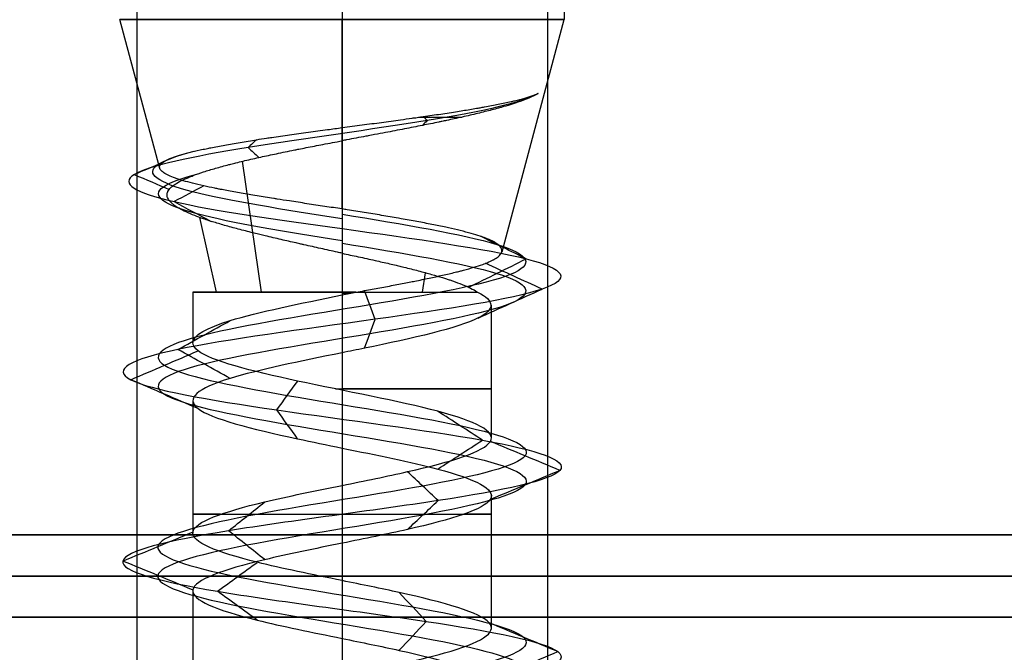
# Model space of a CAD drawing. Header units: millimetres. Extents: x -206 to 214, y -182 to 189.
# Tile 34 of 256: x -160 to -148, y 125 to 133. Entities that reach past the tile are written whole.
import ezdxf

# ---------------------------------------------------------------- set-up
doc = ezdxf.new("R2010")
doc.units = ezdxf.units.MM
doc.layers.add('Default', color=7, linetype='Continuous', true_color=0x000000)

msp = doc.modelspace()

# ---------------------------------------------------------------- linework, layer by layer
at = {"layer": 'Default', "color": 9, "true_color": 0xbebcba}
for p, q in [((-153.107, 139.089, 719.503), (-153.107, 132.804, 719.503)), ((-158.031, 130.994, 719.503), (-158.516, 132.804, 719.503)), ((-155.811, 131.49, 721.856), (-155.811, 132.804, 722.208)), ((-155.811, 130.5, 717.416), (-155.811, 132.804, 716.799)), ((-153.864, 129.977, 719.503), (-153.107, 132.804, 719.503)), ((-156.791, 129.487, 721.032), (-157.022, 131.081, 721.392)), ((-157.34, 129.487, 718.523), (-157.545, 130.396, 718.392)), ((-154.831, 129.487, 717.975), (-154.797, 129.723, 717.921)), ((-157.627, 129.487, 719.503), (-157.627, 128.874, 719.503)), ((-155.811, 129.487, 717.687), (-155.811, 128.294, 717.687)), ((-153.995, 129.328, 719.503), (-153.995, 127.713, 719.503)), ((-157.627, 128.168, 719.503), (-157.627, 126.555, 719.503)), ((-155.811, 127.589, 717.689), (-155.811, 125.976, 717.691)), ((-153.995, 127.01, 719.503), (-153.995, 125.397, 719.503)), ((-157.627, 125.851, 719.503), (-157.627, 124.237, 719.503)), ((-155.811, 125.272, 717.691), (-155.811, 123.658, 717.684))]:
    msp.add_line(p, q, dxfattribs=at)
at = {"layer": 'Default'}
for p, q in [((213.189, 125.531, 715.503), (-204.811, 125.531, 715.503)), ((-204.811, 125.531, 1113.503), (213.189, 125.531, 1113.503)), ((213.189, 125.531, 914.503), (-204.811, 125.531, 914.503)), ((-169.362, 125.531, 824.003), (1.739, 125.531, 824.003))]:
    msp.add_line(p, q, dxfattribs=at)
at = {"layer": 'Default', "color": 9, "true_color": 0xbebcba, "extrusion": (0, -1, 0)}
for centre, radius, start, end in [((-155.811, 719.503, -132.804), 2.705, 90, 180), ((-155.811, 719.503, -132.804), 2.705, 180, 270), ((-155.811, 719.503, -129.487), 1.816, 90, 180), ((-155.811, 719.503, -129.487), 1.816, 180, 335.3238), ((-155.811, 719.503, -129.487), 1.816, 84.6762, 90), ((-155.811, 719.503, -128.311), 1.816, 267.4438, 90), ((-155.811, 719.503, -126.783), 1.816, 144.5768, 270), ((-155.811, 719.503, -126.783), 1.816, 270, 35.2408)]:
    msp.add_arc(centre, radius, start, end, dxfattribs=at)
at = {"layer": 'Default', "color": 9, "true_color": 0xbebcba, "extrusion": (0, 1, 0)}
for centre, radius, start, end in [((155.811, 719.503, 132.804), 2.705, 90, 180), ((155.811, 719.503, 132.804), 2.705, 180, 270), ((155.811, 719.503, 131.618), 2.387, 113.1162, 127.6841)]:
    msp.add_arc(centre, radius, start, end, dxfattribs=at)
at = {"layer": 'Default'}
for points in [[(-158.311, 138.531, 719.503), (-158.311, 132.031, 719.503), (-158.311, 125.531, 719.503)], [(-155.811, 138.531, 722.003), (-155.811, 132.031, 722.003), (-155.811, 125.531, 722.003)], [(-155.811, 138.531, 717.003), (-155.811, 132.031, 717.003), (-155.811, 125.531, 717.003)], [(-153.311, 138.531, 719.503), (-153.311, 132.031, 719.503), (-153.311, 125.531, 719.503)], [(-204.811, 126.531, 1114.503), (4.189, 126.531, 1114.503), (213.189, 126.531, 1114.503)], [(213.189, 126.531, 714.503), (4.189, 126.531, 714.503), (-204.811, 126.531, 714.503)], [(-204.811, 126.031, 1114.003), (4.189, 126.031, 1114.003), (213.189, 126.031, 1114.003)], [(213.189, 126.031, 715.003), (4.189, 126.031, 715.003), (-204.811, 126.031, 715.003)], [(213.189, 125.531, 828.003), (4.189, 125.531, 828.003), (-204.811, 125.531, 828.003)], [(-204.811, 125.531, 820.003), (4.189, 125.531, 820.003), (213.189, 125.531, 820.003)], [(204.189, 125.531, 723.503), (4.189, 125.531, 723.503), (-195.811, 125.531, 723.503)], [(204.189, 125.531, 816.503), (4.189, 125.531, 816.503), (-195.811, 125.531, 816.503)], [(204.189, 125.531, 770.003), (4.189, 125.531, 770.003), (-195.811, 125.531, 770.003)], [(204.189, 125.531, 714.503), (4.189, 125.531, 714.503), (-195.811, 125.531, 714.503)], [(204.189, 125.531, 723.503), (4.189, 125.531, 723.503), (-195.811, 125.531, 723.503)], [(-158.261, 125.531, 719.003), (-177.036, 125.531, 719.003), (-195.811, 125.531, 719.003)], [(-158.311, 125.531, 719.503), (-158.311, 103.031, 719.503), (-158.311, 80.531, 719.503)], [(-155.811, 125.531, 722.003), (-155.811, 103.031, 722.003), (-155.811, 80.531, 722.003)], [(-155.811, 125.531, 717.003), (-155.811, 103.031, 717.003), (-155.811, 80.531, 717.003)], [(-98.261, 125.531, 719.003), (-125.811, 125.531, 719.003), (-153.362, 125.531, 719.003)], [(-153.311, 125.531, 719.503), (-153.311, 103.031, 719.503), (-153.311, 80.531, 719.503)]]:
    msp.add_open_spline(points, degree=2, dxfattribs=at)
at = {"layer": 'Default', "color": 9, "true_color": 0xbebcba}
for points, degree in [([(-153.426, 131.905, 720.119), (-153.596, 131.796, 720.831), (-154.614, 131.576, 722.102), (-157.105, 131.247, 722.108), (-158.696, 130.918, 720.142), (-158.154, 130.589, 717.629), (-156.604, 130.37, 716.851), (-155.811, 130.26, 716.837)], 3), ([(-154.822, 131.624, 721.681), (-154.806, 131.608, 721.716), (-154.79, 131.592, 721.751), (-154.775, 131.576, 721.785)], 3), ([(-155.811, 131.33, 721.813), (-155.811, 131.41, 721.834), (-155.811, 131.49, 721.856)], 2), ([(-154.775, 131.576, 721.785), (-154.794, 131.556, 721.742), (-154.814, 131.537, 721.698), (-154.834, 131.517, 721.655)], 3), ([(-156.851, 131.343, 721.573), (-156.886, 131.311, 721.642), (-156.92, 131.279, 721.711), (-156.955, 131.247, 721.78)], 3), ([(-155.811, 131.33, 721.813), (-155.811, 130.409, 721.566), (-155.811, 129.487, 721.319)], 2), ([(-156.955, 131.247, 721.78), (-156.912, 131.207, 721.693), (-156.868, 131.167, 721.607), (-156.825, 131.127, 721.521)], 3), ([(-158.001, 131.062, 719.978), (-158.114, 131.014, 720.002), (-158.227, 130.966, 720.027), (-158.341, 130.918, 720.051)], 3), ([(-158.341, 130.918, 720.051), (-158.199, 130.858, 720.02), (-158.058, 130.798, 719.99), (-157.916, 130.738, 719.959)], 3), ([(-157.496, 130.781, 718.144), (-157.616, 130.717, 718.047), (-157.737, 130.653, 717.95), (-157.857, 130.589, 717.853)], 3), ([(-157.857, 130.589, 717.853), (-157.707, 130.509, 717.975), (-157.556, 130.429, 718.096), (-157.406, 130.349, 718.217)], 3), ([(-155.811, 130.436, 717.264), (-155.067, 130.314, 717.264), (-153.592, 130.069, 718.064), (-153.397, 129.701, 720.591), (-155.414, 129.333, 722.119), (-157.792, 128.965, 721.259), (-158.361, 128.597, 718.792), (-156.599, 128.23, 716.977), (-154.117, 127.862, 717.47), (-153.184, 127.494, 719.822), (-154.653, 127.126, 721.883), (-157.18, 126.759, 721.768), (-158.457, 126.391, 719.583), (-157.315, 126.023, 717.325), (-154.799, 125.655, 717.058), (-153.208, 125.287, 719.026), (-153.997, 124.92, 721.43), (-156.445, 124.552, 722.073), (-158.313, 124.184, 720.367), (-157.895, 123.816, 717.871), (-155.572, 123.448, 716.868), (-153.468, 123.081, 718.273), (-153.506, 122.713, 720.803), (-155.652, 122.345, 722.145), (-157.943, 121.977, 721.072), (-158.286, 121.61, 718.565), (-156.367, 121.242, 716.916), (-153.94, 120.874, 717.632), (-153.224, 120.506, 720.059), (-154.873, 120.138, 721.978), (-157.38, 119.771, 721.635), (-158.453, 119.403, 719.344), (-157.111, 119.035, 717.198), (-154.581, 118.667, 717.16), (-153.176, 118.3, 719.264), (-154.179, 117.932, 721.587), (-156.675, 117.564, 722.005), (-158.381, 117.196, 720.137), (-157.738, 116.828, 717.689), (-155.334, 116.461, 716.9), (-153.366, 116.093, 718.491), (-153.633, 115.725, 721.007), (-155.891, 115.357, 722.149), (-158.076, 114.989, 720.872), (-158.191, 114.622, 718.345), (-156.13, 114.254, 716.876), (-153.778, 113.886, 717.809), (-153.285, 113.518, 720.291), (-155.101, 113.151, 722.053), (-157.566, 112.783, 721.484), (-158.428, 112.415, 719.105), (-156.897, 112.047, 717.09), (-154.374, 111.679, 717.281), (-153.165, 111.312, 719.503), (-154.374, 110.944, 721.726), (-156.897, 110.576, 721.917), (-158.428, 110.208, 719.902), (-157.566, 109.84, 717.522), (-155.101, 109.473, 716.954), (-153.285, 109.105, 718.716), (-153.778, 108.737, 721.198), (-156.13, 108.369, 722.131), (-158.191, 108.002, 720.662), (-158.076, 107.634, 718.134), (-155.891, 107.266, 716.858), (-153.633, 106.898, 718), (-153.366, 106.53, 720.516), (-155.334, 106.163, 722.106), (-157.738, 105.795, 721.317), (-158.381, 105.427, 718.87), (-156.675, 105.059, 717.002), (-154.179, 104.691, 717.42), (-153.176, 104.324, 719.743), (-154.581, 103.956, 721.847), (-157.111, 103.588, 721.808), (-158.453, 103.22, 719.663), (-157.38, 102.853, 717.372), (-154.873, 102.485, 717.029), (-153.224, 102.117, 718.948), (-153.94, 101.749, 721.375), (-156.367, 101.381, 722.091), (-158.286, 101.014, 720.442), (-157.943, 100.646, 717.935), (-155.652, 100.278, 716.862), (-153.506, 99.91, 718.203), (-153.468, 99.543, 720.733), (-155.572, 99.175, 722.139), (-157.895, 98.807, 721.135), (-158.313, 98.439, 718.64), (-156.445, 98.071, 716.934), (-153.997, 97.704, 717.576), (-153.208, 97.336, 719.98), (-154.799, 96.968, 721.948), (-157.315, 96.6, 721.681), (-158.457, 96.232, 719.423), (-157.18, 95.865, 717.238), (-154.653, 95.497, 717.124), (-153.184, 95.129, 719.184), (-154.117, 94.761, 721.536), (-156.599, 94.394, 722.03), (-158.361, 94.026, 720.214), (-157.792, 93.658, 717.748), (-155.414, 93.29, 716.887), (-153.397, 92.922, 718.416), (-153.592, 92.555, 720.943), (-155.067, 92.309, 721.743), (-155.811, 92.187, 721.743)], 3), ([(-155.811, 130.5, 717.416), (-155.811, 130.38, 717.127), (-155.811, 130.26, 716.837)], 2), ([(-155.811, 130.26, 716.837), (-154.925, 130.137, 716.837), (-153.169, 129.892, 717.79), (-152.937, 129.524, 720.798), (-155.338, 129.156, 722.617), (-158.169, 128.789, 721.593), (-158.846, 128.421, 718.657), (-156.748, 128.053, 716.496), (-153.795, 127.685, 717.083), (-152.684, 127.318, 719.883), (-154.432, 126.95, 722.336), (-157.441, 126.582, 722.199), (-158.96, 126.214, 719.598), (-157.601, 125.846, 716.911), (-154.606, 125.479, 716.593), (-152.713, 125.111, 718.935), (-153.652, 124.743, 721.797), (-156.565, 124.375, 722.562), (-158.789, 124.008, 720.531), (-158.291, 123.64, 717.561), (-155.526, 123.272, 716.366), (-153.022, 122.904, 718.039), (-153.067, 122.536, 721.051), (-155.621, 122.169, 722.648), (-158.349, 121.801, 721.37), (-158.757, 121.433, 718.386), (-156.472, 121.065, 716.423), (-153.584, 120.697, 717.276), (-152.731, 120.33, 720.164), (-154.694, 119.962, 722.449), (-157.678, 119.594, 722.041), (-158.956, 119.226, 719.313), (-157.359, 118.859, 716.759), (-154.347, 118.491, 716.714), (-152.674, 118.123, 719.218), (-153.869, 117.755, 721.983), (-156.839, 117.387, 722.481), (-158.87, 117.02, 720.257), (-158.105, 116.652, 717.344), (-155.243, 116.284, 716.405), (-152.901, 115.916, 718.298), (-153.219, 115.548, 721.293), (-155.906, 115.181, 722.652), (-158.507, 114.813, 721.133), (-158.644, 114.445, 718.124), (-156.191, 114.077, 716.376), (-153.391, 113.71, 717.487), (-152.804, 113.342, 720.44), (-154.965, 112.974, 722.538), (-157.9, 112.606, 721.861), (-158.926, 112.238, 719.029), (-157.104, 111.871, 716.631), (-154.101, 111.503, 716.858), (-152.661, 111.135, 719.503), (-154.101, 110.767, 722.149), (-157.104, 110.399, 722.376), (-158.926, 110.032, 719.977), (-157.9, 109.664, 717.145), (-154.965, 109.296, 716.469), (-152.804, 108.928, 718.566), (-153.391, 108.561, 721.52), (-156.191, 108.193, 722.631), (-158.644, 107.825, 720.882), (-158.507, 107.457, 717.874), (-155.906, 107.089, 716.355), (-153.219, 106.722, 717.714), (-152.901, 106.354, 720.709), (-155.243, 105.986, 722.602), (-158.105, 105.618, 721.663), (-158.87, 105.251, 718.749), (-156.839, 104.883, 716.525), (-153.869, 104.515, 717.024), (-152.674, 104.147, 719.788), (-154.347, 103.779, 722.293), (-157.359, 103.412, 722.247), (-158.956, 103.044, 719.694), (-157.678, 102.676, 716.966), (-154.694, 102.308, 716.558), (-152.731, 101.94, 718.842), (-153.584, 101.573, 721.731), (-156.472, 101.205, 722.583), (-158.757, 100.837, 720.62), (-158.349, 100.469, 717.636), (-155.621, 100.102, 716.359), (-153.067, 99.734, 717.956), (-153.022, 99.366, 720.967), (-155.526, 98.998, 722.641), (-158.291, 98.63, 721.446), (-158.789, 98.263, 718.476), (-156.565, 97.895, 716.445), (-153.652, 97.527, 717.21), (-152.713, 97.159, 720.071), (-154.606, 96.791, 722.414), (-157.601, 96.424, 722.096), (-158.96, 96.056, 719.408), (-157.441, 95.688, 716.807), (-154.432, 95.32, 716.671), (-152.684, 94.953, 719.124), (-153.795, 94.585, 721.923), (-156.748, 94.217, 722.511), (-158.846, 93.849, 720.349), (-158.169, 93.481, 717.414), (-155.338, 93.114, 716.39), (-152.937, 92.746, 718.209), (-153.169, 92.378, 721.217), (-154.925, 92.133, 722.169), (-155.811, 92.01, 722.169)], 3), ([(-155.811, 130.26, 716.837), (-155.811, 130.11, 717.199), (-155.811, 129.96, 717.561)], 2), ([(-155.811, 130.083, 717.264), (-155.067, 129.961, 717.264), (-153.592, 129.716, 718.064), (-153.397, 129.348, 720.591), (-155.414, 128.98, 722.119), (-157.792, 128.612, 721.259), (-158.361, 128.244, 718.792), (-156.599, 127.877, 716.977), (-154.117, 127.509, 717.47), (-153.184, 127.141, 719.822), (-154.653, 126.773, 721.883), (-157.18, 126.405, 721.768), (-158.457, 126.038, 719.583), (-157.315, 125.67, 717.325), (-154.799, 125.302, 717.058), (-153.208, 124.934, 719.026), (-153.997, 124.567, 721.43), (-156.445, 124.199, 722.073), (-158.313, 123.831, 720.367), (-157.895, 123.463, 717.871), (-155.572, 123.095, 716.868), (-153.468, 122.728, 718.273), (-153.506, 122.36, 720.803), (-155.652, 121.992, 722.145), (-157.943, 121.624, 721.072), (-158.286, 121.256, 718.565), (-156.367, 120.889, 716.916), (-153.94, 120.521, 717.632), (-153.224, 120.153, 720.059), (-154.873, 119.785, 721.978), (-157.38, 119.418, 721.635), (-158.453, 119.05, 719.344), (-157.111, 118.682, 717.198), (-154.581, 118.314, 717.16), (-153.176, 117.946, 719.264), (-154.179, 117.579, 721.587), (-156.675, 117.211, 722.005), (-158.381, 116.843, 720.137), (-157.738, 116.475, 717.689), (-155.334, 116.107, 716.9), (-153.366, 115.74, 718.491), (-153.633, 115.372, 721.007), (-155.891, 115.004, 722.149), (-158.076, 114.636, 720.872), (-158.191, 114.269, 718.345), (-156.13, 113.901, 716.876), (-153.778, 113.533, 717.809), (-153.285, 113.165, 720.291), (-155.101, 112.797, 722.053), (-157.566, 112.43, 721.484), (-158.428, 112.062, 719.105), (-156.897, 111.694, 717.09), (-154.374, 111.326, 717.281), (-153.165, 110.959, 719.503), (-154.374, 110.591, 721.726), (-156.897, 110.223, 721.917), (-158.428, 109.855, 719.902), (-157.566, 109.487, 717.522), (-155.101, 109.12, 716.954), (-153.285, 108.752, 718.716), (-153.778, 108.384, 721.198), (-156.13, 108.016, 722.131), (-158.191, 107.648, 720.662), (-158.076, 107.281, 718.134), (-155.891, 106.913, 716.858), (-153.633, 106.545, 718), (-153.366, 106.177, 720.516), (-155.334, 105.81, 722.106), (-157.738, 105.442, 721.317), (-158.381, 105.074, 718.87), (-156.675, 104.706, 717.002), (-154.179, 104.338, 717.42), (-153.176, 103.971, 719.743), (-154.581, 103.603, 721.847), (-157.111, 103.235, 721.808), (-158.453, 102.867, 719.663), (-157.38, 102.499, 717.372), (-154.873, 102.132, 717.029), (-153.224, 101.764, 718.948), (-153.94, 101.396, 721.375), (-156.367, 101.028, 722.091), (-158.286, 100.661, 720.442), (-157.943, 100.293, 717.935), (-155.652, 99.925, 716.862), (-153.506, 99.557, 718.203), (-153.468, 99.189, 720.733), (-155.572, 98.822, 722.139), (-157.895, 98.454, 721.135), (-158.313, 98.086, 718.64), (-156.445, 97.718, 716.934), (-153.997, 97.35, 717.576), (-153.208, 96.983, 719.98), (-154.799, 96.615, 721.948), (-157.315, 96.247, 721.681), (-158.457, 95.879, 719.423), (-157.18, 95.512, 717.238), (-154.653, 95.144, 717.124), (-153.184, 94.776, 719.184), (-154.117, 94.408, 721.536), (-156.599, 94.04, 722.03), (-158.361, 93.673, 720.214), (-157.792, 93.305, 717.748), (-155.414, 92.937, 716.887), (-153.397, 92.569, 718.416), (-153.592, 92.202, 720.943), (-155.067, 91.956, 721.743), (-155.811, 91.834, 721.743)], 3), ([(-153.57, 129.892, 718.053), (-153.757, 129.984, 718.174), (-153.944, 130.076, 718.295), (-154.131, 130.169, 718.416)], 3), ([(-154.274, 129.545, 718.509), (-154.039, 129.661, 718.357), (-153.804, 129.776, 718.205), (-153.57, 129.892, 718.053)], 3), ([(-153.376, 129.524, 720.6), (-153.606, 129.629, 720.496), (-153.837, 129.733, 720.392), (-154.067, 129.838, 720.289)], 3), ([(-155.811, 129.487, 721.319), (-155.811, 129.47, 721.319), (-155.811, 129.453, 721.319)], 2), ([(-155.811, 129.453, 721.319), (-155.754, 129.464, 721.319), (-155.698, 129.476, 721.317), (-155.643, 129.487, 721.311)], 3), ([(-155.727, 129.487, 721.317), (-155.727, 129.479, 721.317), (-155.727, 129.47, 721.317)], 2), ([(-155.41, 129.156, 722.143), (-155.452, 129.273, 721.865), (-155.494, 129.389, 721.586), (-155.537, 129.506, 721.308)], 3), ([(-154.153, 129.172, 720.25), (-153.894, 129.289, 720.366), (-153.635, 129.407, 720.483), (-153.376, 129.524, 720.6)], 3), ([(-157.81, 128.789, 721.274), (-157.597, 128.906, 721.086), (-157.385, 129.024, 720.897), (-157.172, 129.141, 720.709)], 3), ([(-155.538, 128.804, 721.3), (-155.495, 128.921, 721.581), (-155.452, 129.039, 721.862), (-155.41, 129.156, 722.143)], 3), ([(-158.384, 128.421, 718.786), (-158.11, 128.538, 718.862), (-157.837, 128.656, 718.939), (-157.563, 128.773, 719.015)], 3), ([(-157.172, 128.436, 720.709), (-157.385, 128.554, 720.897), (-157.597, 128.671, 721.086), (-157.81, 128.789, 721.274)], 3), ([(-155.811, 128.749, 721.319), (-155.811, 127.942, 721.319), (-155.811, 127.135, 721.319)], 2), ([(-157.563, 128.069, 719.015), (-157.837, 128.186, 718.939), (-158.11, 128.304, 718.862), (-158.384, 128.421, 718.786)], 3), ([(-156.606, 128.053, 716.954), (-156.521, 128.171, 717.225), (-156.437, 128.288, 717.496), (-156.352, 128.405, 717.767)], 3), ([(-156.353, 127.701, 717.766), (-156.437, 127.819, 717.496), (-156.521, 127.936, 717.225), (-156.606, 128.053, 716.954)], 3), ([(-154.102, 127.685, 717.452), (-154.284, 127.803, 717.67), (-154.466, 127.92, 717.889), (-154.648, 128.038, 718.107)], 3), ([(-154.646, 127.334, 718.105), (-154.465, 127.451, 717.887), (-154.283, 127.568, 717.67), (-154.102, 127.685, 717.452)], 3), ([(-153.161, 127.318, 719.825), (-153.442, 127.435, 719.791), (-153.724, 127.552, 719.757), (-154.006, 127.67, 719.723)], 3), ([(-154.642, 126.95, 721.904), (-154.766, 127.067, 721.649), (-154.89, 127.184, 721.395), (-155.014, 127.301, 721.14)], 3), ([(-154.004, 126.966, 719.723), (-153.723, 127.083, 719.757), (-153.442, 127.2, 719.791), (-153.161, 127.318, 719.825)], 3), ([(-155.014, 126.599, 721.141), (-154.89, 126.716, 721.395), (-154.766, 126.833, 721.65), (-154.642, 126.95, 721.904)], 3), ([(-157.193, 126.582, 721.788), (-157.046, 126.699, 721.546), (-156.9, 126.816, 721.304), (-156.753, 126.933, 721.062)], 3), ([(-156.753, 126.231, 721.062), (-156.9, 126.348, 721.304), (-157.046, 126.465, 721.546), (-157.193, 126.582, 721.788)], 3), ([(-158.48, 126.214, 719.584), (-158.197, 126.331, 719.575), (-157.914, 126.448, 719.567), (-157.631, 126.566, 719.558)], 3), ([(-155.811, 126.431, 721.319), (-155.811, 125.624, 721.319), (-155.811, 124.817, 721.319)], 2), ([(-157.631, 125.863, 719.558), (-157.914, 125.98, 719.567), (-158.197, 126.097, 719.575), (-158.48, 126.214, 719.584)], 3), ([(-157.328, 125.846, 717.306), (-157.167, 125.964, 717.539), (-157.006, 126.081, 717.772), (-156.845, 126.198, 718.005)], 3), ([(-156.845, 125.495, 718.005), (-157.006, 125.612, 717.772), (-157.167, 125.729, 717.539), (-157.328, 125.846, 717.306)], 3), ([(-154.789, 125.479, 717.036), (-154.898, 125.596, 717.298), (-155.006, 125.713, 717.56), (-155.115, 125.83, 717.822)], 3), ([(-155.115, 125.127, 717.822), (-155.006, 125.244, 717.56), (-154.898, 125.361, 717.298), (-154.789, 125.479, 717.036)], 3), ([(-153.185, 125.111, 719.022), (-153.464, 125.228, 719.073), (-153.743, 125.345, 719.124), (-154.021, 125.463, 719.175)], 3), ([(-154.022, 124.759, 719.175), (-153.743, 124.876, 719.124), (-153.464, 124.994, 719.073), (-153.185, 125.111, 719.022)], 3)]:
    msp.add_open_spline(points, degree=degree, dxfattribs=at)
for points, knots in [([(-153.426, 131.905, 720.119), (-153.449, 131.891, 720.194), (-153.476, 131.878, 720.268), (-153.506, 131.864, 720.34), (-153.538, 131.849, 720.414), (-153.573, 131.835, 720.487), (-153.612, 131.82, 720.559), (-153.651, 131.806, 720.63), (-153.694, 131.791, 720.7), (-153.74, 131.777, 720.767), (-153.773, 131.766, 720.817), (-153.809, 131.755, 720.865), (-153.846, 131.745, 720.912), (-153.859, 131.741, 720.928), (-153.871, 131.737, 720.943), (-153.884, 131.734, 720.959), (-153.892, 131.732, 720.968), (-153.9, 131.729, 720.977), (-153.907, 131.727, 720.986), (-153.96, 131.713, 721.047), (-154.015, 131.698, 721.106), (-154.073, 131.684, 721.161), (-154.131, 131.669, 721.217), (-154.191, 131.655, 721.27), (-154.254, 131.64, 721.319), (-154.316, 131.626, 721.368), (-154.38, 131.611, 721.414), (-154.446, 131.597, 721.456), (-154.477, 131.59, 721.476), (-154.508, 131.584, 721.494), (-154.54, 131.577, 721.513), (-154.558, 131.573, 721.523), (-154.577, 131.569, 721.534), (-154.596, 131.565, 721.544), (-154.609, 131.562, 721.551), (-154.622, 131.56, 721.558), (-154.635, 131.557, 721.564), (-154.7, 131.543, 721.598), (-154.766, 131.53, 721.628), (-154.834, 131.517, 721.655), (-154.905, 131.502, 721.683), (-154.979, 131.488, 721.708), (-155.053, 131.474, 721.728), (-155.129, 131.459, 721.75), (-155.206, 131.444, 721.767), (-155.284, 131.429, 721.781), (-155.327, 131.421, 721.788), (-155.371, 131.413, 721.794), (-155.415, 131.405, 721.799), (-155.441, 131.4, 721.802), (-155.467, 131.395, 721.805), (-155.493, 131.39, 721.807), (-155.503, 131.388, 721.808), (-155.513, 131.386, 721.809), (-155.523, 131.385, 721.809), (-155.6, 131.37, 721.815), (-155.678, 131.355, 721.816), (-155.756, 131.341, 721.814), (-155.774, 131.337, 721.814), (-155.792, 131.334, 721.813), (-155.811, 131.33, 721.813)], [-4.145818, -4.145818, -4.145818, -4.145818, -3.836571, -3.836571, -3.836571, -3.516721, -3.516721, -3.516721, -3.19456, -3.19456, -3.19456, -2.958659, -2.958659, -2.958659, -2.879417, -2.879417, -2.879417, -2.831762, -2.831762, -2.831762, -2.514562, -2.514562, -2.514562, -2.198864, -2.198864, -2.198864, -1.887719, -1.887719, -1.887719, -1.744247, -1.744247, -1.744247, -1.65928, -1.65928, -1.65928, -1.601489, -1.601489, -1.601489, -1.313839, -1.313839, -1.313839, -1.009245, -1.009245, -1.009245, -0.696967, -0.696967, -0.696967, -0.523376, -0.523376, -0.523376, -0.419215, -0.419215, -0.419215, -0.380247, -0.380247, -0.380247, -0.073117, -0.073117, -0.073117, 0, 0, 0, 0]), ([(-155.811, 131.49, 721.856), (-155.809, 131.49, 721.855), (-155.809, 131.49, 721.855), (-155.808, 131.49, 721.855), (-155.728, 131.501, 721.858), (-155.648, 131.512, 721.857), (-155.568, 131.522, 721.851), (-155.489, 131.533, 721.846), (-155.41, 131.543, 721.838), (-155.331, 131.554, 721.825), (-155.254, 131.564, 721.812), (-155.177, 131.575, 721.796), (-155.101, 131.585, 721.775), (-155.054, 131.592, 721.763), (-155.007, 131.598, 721.749), (-154.96, 131.605, 721.733), (-154.94, 131.608, 721.726), (-154.919, 131.61, 721.719), (-154.899, 131.613, 721.711), (-154.887, 131.615, 721.707), (-154.875, 131.617, 721.702), (-154.863, 131.618, 721.698), (-154.849, 131.62, 721.692), (-154.836, 131.622, 721.687), (-154.822, 131.624, 721.681), (-154.75, 131.635, 721.651), (-154.679, 131.645, 721.618), (-154.611, 131.655, 721.581), (-154.541, 131.666, 721.543), (-154.472, 131.676, 721.502), (-154.406, 131.687, 721.457), (-154.348, 131.696, 721.417), (-154.292, 131.705, 721.375), (-154.237, 131.714, 721.331), (-154.209, 131.719, 721.308), (-154.182, 131.724, 721.285), (-154.155, 131.728, 721.261), (-154.138, 131.731, 721.246), (-154.122, 131.734, 721.231), (-154.105, 131.737, 721.216), (-154.096, 131.739, 721.206), (-154.086, 131.741, 721.197), (-154.077, 131.742, 721.188), (-154.018, 131.753, 721.131), (-153.962, 131.763, 721.072), (-153.91, 131.774, 721.01), (-153.855, 131.785, 720.945), (-153.803, 131.796, 720.877), (-153.755, 131.807, 720.807), (-153.74, 131.81, 720.785), (-153.726, 131.814, 720.764), (-153.712, 131.817, 720.742), (-153.7, 131.82, 720.724), (-153.689, 131.823, 720.706), (-153.678, 131.825, 720.688), (-153.635, 131.836, 720.618), (-153.596, 131.846, 720.546), (-153.561, 131.857, 720.472), (-153.527, 131.867, 720.4), (-153.496, 131.877, 720.326), (-153.469, 131.888, 720.25), (-153.453, 131.894, 720.207), (-153.439, 131.899, 720.163), (-153.426, 131.905, 720.119)], [-4.147836, -4.147836, -4.147836, -4.147836, -4.143142, -4.143142, -4.143142, -3.830207, -3.830207, -3.830207, -3.518241, -3.518241, -3.518241, -3.211204, -3.211204, -3.211204, -3.018406, -3.018406, -3.018406, -2.93403, -2.93403, -2.93403, -2.883995, -2.883995, -2.883995, -2.825511, -2.825511, -2.825511, -2.520907, -2.520907, -2.520907, -2.207682, -2.207682, -2.207682, -1.933053, -1.933053, -1.933053, -1.791441, -1.791441, -1.791441, -1.704077, -1.704077, -1.704077, -1.652038, -1.652038, -1.652038, -1.332918, -1.332918, -1.332918, -0.999628, -0.999628, -0.999628, -0.897575, -0.897575, -0.897575, -0.814621, -0.814621, -0.814621, -0.49401, -0.49401, -0.49401, -0.18083, -0.18083, -0.18083, 0, 0, 0, 0]), ([(-158.031, 130.994, 719.503), (-158.031, 130.996, 719.513), (-158.032, 130.997, 719.523), (-158.032, 130.998, 719.533), (-158.035, 131.009, 719.609), (-158.033, 131.02, 719.685), (-158.028, 131.031, 719.761), (-158.022, 131.041, 719.833), (-158.014, 131.051, 719.906), (-158.001, 131.062, 719.978), (-157.988, 131.072, 720.052), (-157.971, 131.083, 720.125), (-157.95, 131.093, 720.198), (-157.939, 131.099, 720.234), (-157.928, 131.104, 720.27), (-157.916, 131.109, 720.305), (-157.91, 131.112, 720.322), (-157.904, 131.114, 720.339), (-157.897, 131.117, 720.356), (-157.893, 131.118, 720.367), (-157.889, 131.12, 720.378), (-157.885, 131.122, 720.388), (-157.857, 131.132, 720.46), (-157.826, 131.143, 720.529), (-157.791, 131.154, 720.597), (-157.756, 131.164, 720.666), (-157.717, 131.175, 720.733), (-157.675, 131.186, 720.798), (-157.633, 131.196, 720.863), (-157.588, 131.207, 720.926), (-157.54, 131.218, 720.987), (-157.517, 131.223, 721.016), (-157.492, 131.228, 721.046), (-157.467, 131.233, 721.074), (-157.456, 131.236, 721.088), (-157.444, 131.238, 721.101), (-157.432, 131.241, 721.114), (-157.424, 131.242, 721.122), (-157.416, 131.244, 721.131), (-157.409, 131.245, 721.139), (-157.355, 131.256, 721.196), (-157.298, 131.267, 721.25), (-157.239, 131.278, 721.301), (-157.18, 131.288, 721.353), (-157.117, 131.299, 721.402), (-157.052, 131.31, 721.447), (-156.987, 131.321, 721.493), (-156.92, 131.332, 721.535), (-156.851, 131.343, 721.573), (-156.811, 131.349, 721.594), (-156.771, 131.355, 721.615), (-156.73, 131.361, 721.634), (-156.72, 131.363, 721.639), (-156.709, 131.364, 721.644), (-156.699, 131.366, 721.649), (-156.689, 131.367, 721.653), (-156.678, 131.369, 721.658), (-156.668, 131.37, 721.662), (-156.597, 131.381, 721.693), (-156.524, 131.391, 721.72), (-156.45, 131.402, 721.744), (-156.375, 131.412, 721.767), (-156.299, 131.423, 721.787), (-156.222, 131.434, 721.803), (-156.145, 131.444, 721.82), (-156.067, 131.455, 721.832), (-155.988, 131.466, 721.841), (-155.93, 131.473, 721.847), (-155.871, 131.481, 721.851), (-155.811, 131.49, 721.856)], [4.427155, 4.427155, 4.427155, 4.427155, 4.465455, 4.465455, 4.465455, 4.763943, 4.763943, 4.763943, 5.049779, 5.049779, 5.049779, 5.345905, 5.345905, 5.345905, 5.493009, 5.493009, 5.493009, 5.563345, 5.563345, 5.563345, 5.608544, 5.608544, 5.608544, 5.908181, 5.908181, 5.908181, 6.211351, 6.211351, 6.211351, 6.514458, 6.514458, 6.514458, 6.66363, 6.66363, 6.66363, 6.73349, 6.73349, 6.73349, 6.777165, 6.777165, 6.777165, 7.084233, 7.084233, 7.084233, 7.394571, 7.394571, 7.394571, 7.704545, 7.704545, 7.704545, 7.881674, 7.881674, 7.881674, 7.926484, 7.926484, 7.926484, 7.971096, 7.971096, 7.971096, 8.274718, 8.274718, 8.274718, 8.582594, 8.582594, 8.582594, 8.89231, 8.89231, 8.89231, 9.124255, 9.124255, 9.124255, 9.124255]), ([(-155.811, 129.96, 717.561), (-155.83, 129.965, 717.559), (-155.849, 129.969, 717.559), (-155.868, 129.973, 717.558), (-155.936, 129.988, 717.556), (-156.003, 130.003, 717.558), (-156.071, 130.018, 717.563), (-156.139, 130.034, 717.569), (-156.208, 130.049, 717.578), (-156.276, 130.064, 717.59), (-156.288, 130.067, 717.593), (-156.301, 130.07, 717.595), (-156.313, 130.073, 717.598), (-156.332, 130.077, 717.602), (-156.352, 130.081, 717.606), (-156.371, 130.086, 717.61), (-156.432, 130.099, 717.625), (-156.492, 130.113, 717.642), (-156.552, 130.127, 717.662), (-156.618, 130.142, 717.685), (-156.683, 130.157, 717.71), (-156.747, 130.173, 717.739), (-156.758, 130.175, 717.745), (-156.769, 130.178, 717.75), (-156.78, 130.181, 717.755), (-156.802, 130.186, 717.765), (-156.824, 130.191, 717.776), (-156.846, 130.196, 717.787), (-156.87, 130.202, 717.8), (-156.894, 130.208, 717.813), (-156.918, 130.214, 717.827), (-156.98, 130.23, 717.862), (-157.039, 130.245, 717.9), (-157.097, 130.26, 717.942), (-157.154, 130.275, 717.983), (-157.209, 130.291, 718.027), (-157.262, 130.306, 718.074), (-157.312, 130.32, 718.119), (-157.36, 130.335, 718.167), (-157.406, 130.349, 718.217), (-157.414, 130.352, 718.226), (-157.422, 130.354, 718.235), (-157.43, 130.357, 718.244), (-157.443, 130.361, 718.259), (-157.455, 130.365, 718.274), (-157.468, 130.369, 718.289), (-157.488, 130.376, 718.313), (-157.507, 130.383, 718.338), (-157.526, 130.389, 718.363), (-157.563, 130.403, 718.413), (-157.598, 130.416, 718.466), (-157.631, 130.429, 718.519), (-157.668, 130.444, 718.58), (-157.702, 130.459, 718.643), (-157.733, 130.474, 718.708), (-157.764, 130.489, 718.773), (-157.791, 130.504, 718.84), (-157.815, 130.519, 718.909), (-157.819, 130.522, 718.919), (-157.823, 130.524, 718.93), (-157.827, 130.526, 718.941), (-157.83, 130.529, 718.951), (-157.833, 130.531, 718.961), (-157.837, 130.533, 718.971), (-157.849, 130.542, 719.011), (-157.861, 130.55, 719.051), (-157.872, 130.559, 719.092), (-157.89, 130.574, 719.163), (-157.905, 130.589, 719.235), (-157.916, 130.604, 719.308), (-157.927, 130.619, 719.38), (-157.935, 130.634, 719.453), (-157.939, 130.649, 719.526), (-157.942, 130.664, 719.598), (-157.942, 130.679, 719.67), (-157.939, 130.694, 719.743), (-157.938, 130.696, 719.752), (-157.938, 130.698, 719.762), (-157.937, 130.7, 719.772), (-157.935, 130.704, 719.796), (-157.934, 130.709, 719.819), (-157.931, 130.714, 719.843), (-157.927, 130.722, 719.882), (-157.922, 130.73, 719.921), (-157.916, 130.738, 719.959), (-157.906, 130.751, 720.024), (-157.892, 130.764, 720.088), (-157.876, 130.778, 720.152), (-157.857, 130.792, 720.223), (-157.835, 130.807, 720.292), (-157.81, 130.822, 720.361), (-157.784, 130.837, 720.43), (-157.754, 130.852, 720.499), (-157.721, 130.866, 720.566), (-157.714, 130.87, 720.58), (-157.707, 130.873, 720.594), (-157.699, 130.876, 720.608), (-157.692, 130.879, 720.621), (-157.685, 130.882, 720.635), (-157.677, 130.885, 720.649), (-157.661, 130.892, 720.68), (-157.643, 130.899, 720.71), (-157.625, 130.906, 720.74), (-157.585, 130.921, 720.804), (-157.543, 130.936, 720.867), (-157.497, 130.951, 720.927), (-157.451, 130.966, 720.988), (-157.403, 130.98, 721.046), (-157.351, 130.995, 721.102), (-157.3, 131.01, 721.157), (-157.246, 131.025, 721.209), (-157.19, 131.039, 721.259), (-157.182, 131.041, 721.267), (-157.173, 131.044, 721.274), (-157.165, 131.046, 721.281), (-157.144, 131.051, 721.299), (-157.124, 131.056, 721.316), (-157.103, 131.061, 721.332), (-157.075, 131.068, 721.355), (-157.046, 131.075, 721.377), (-157.017, 131.082, 721.398), (-156.955, 131.097, 721.442), (-156.891, 131.112, 721.484), (-156.825, 131.127, 721.521), (-156.764, 131.14, 721.556), (-156.701, 131.154, 721.588), (-156.636, 131.167, 721.616), (-156.567, 131.182, 721.647), (-156.495, 131.197, 721.675), (-156.422, 131.211, 721.698), (-156.411, 131.214, 721.702), (-156.4, 131.216, 721.706), (-156.388, 131.218, 721.709), (-156.372, 131.222, 721.714), (-156.356, 131.225, 721.719), (-156.339, 131.228, 721.724), (-156.309, 131.234, 721.732), (-156.279, 131.24, 721.74), (-156.249, 131.246, 721.748), (-156.181, 131.259, 721.764), (-156.113, 131.272, 721.777), (-156.045, 131.285, 721.787), (-155.967, 131.3, 721.799), (-155.89, 131.315, 721.807), (-155.811, 131.33, 721.813)], [0, 0, 0, 0, 0.075342, 0.075342, 0.075342, 0.344204, 0.344204, 0.344204, 0.618535, 0.618535, 0.618535, 0.669032, 0.669032, 0.669032, 0.747519, 0.747519, 0.747519, 0.996933, 0.996933, 0.996933, 1.275935, 1.275935, 1.275935, 1.32422, 1.32422, 1.32422, 1.420637, 1.420637, 1.420637, 1.530012, 1.530012, 1.530012, 1.811672, 1.811672, 1.811672, 2.091163, 2.091163, 2.091163, 2.360831, 2.360831, 2.360831, 2.408668, 2.408668, 2.408668, 2.485793, 2.485793, 2.485793, 2.610572, 2.610572, 2.610572, 2.860012, 2.860012, 2.860012, 3.144007, 3.144007, 3.144007, 3.430966, 3.430966, 3.430966, 3.475565, 3.475565, 3.475565, 3.518101, 3.518101, 3.518101, 3.684252, 3.684252, 3.684252, 3.975423, 3.975423, 3.975423, 4.266036, 4.266036, 4.266036, 4.55221, 4.55221, 4.55221, 4.591115, 4.591115, 4.591115, 4.685214, 4.685214, 4.685214, 4.839976, 4.839976, 4.839976, 5.100087, 5.100087, 5.100087, 5.389582, 5.389582, 5.389582, 5.68481, 5.68481, 5.68481, 5.746727, 5.746727, 5.746727, 5.80812, 5.80812, 5.80812, 5.946963, 5.946963, 5.946963, 6.246308, 6.246308, 6.246308, 6.546509, 6.546509, 6.546509, 6.843548, 6.843548, 6.843548, 6.888461, 6.888461, 6.888461, 6.99315, 6.99315, 6.99315, 7.136666, 7.136666, 7.136666, 7.437243, 7.437243, 7.437243, 7.716131, 7.716131, 7.716131, 8.01821, 8.01821, 8.01821, 8.065333, 8.065333, 8.065333, 8.132993, 8.132993, 8.132993, 8.256513, 8.256513, 8.256513, 8.530133, 8.530133, 8.530133, 8.839684, 8.839684, 8.839684, 8.839684]), ([(-155.811, 130.38, 717.127), (-156.518, 130.489, 717.14), (-157.897, 130.709, 717.837), (-158.293, 130.983, 719.698), (-157.823, 131.147, 720.629), (-157.611, 131.202, 720.892)], [0, 0, 0, 0, 0.891985, 1.78397, 2.228072, 2.228072, 2.228072, 2.228072]), ([(-155.811, 130.11, 717.199), (-156.496, 130.22, 717.212), (-157.832, 130.439, 717.889), (-158.216, 130.713, 719.694), (-157.758, 130.878, 720.596), (-157.551, 130.933, 720.852)], [0, 0, 0, 0, 0.891985, 1.78397, 2.23018, 2.23018, 2.23018, 2.23018]), ([(-155.811, 130.5, 717.416), (-155.882, 130.51, 717.413), (-155.952, 130.521, 717.414), (-156.023, 130.531, 717.419), (-156.095, 130.542, 717.424), (-156.167, 130.553, 717.432), (-156.239, 130.564, 717.444), (-156.31, 130.575, 717.457), (-156.382, 130.586, 717.473), (-156.452, 130.597, 717.492), (-156.502, 130.605, 717.506), (-156.552, 130.612, 717.522), (-156.601, 130.62, 717.54), (-156.616, 130.622, 717.545), (-156.63, 130.625, 717.55), (-156.644, 130.627, 717.556), (-156.713, 130.638, 717.582), (-156.781, 130.649, 717.612), (-156.847, 130.66, 717.645), (-156.913, 130.67, 717.678), (-156.977, 130.681, 717.715), (-157.039, 130.692, 717.754), (-157.1, 130.703, 717.793), (-157.159, 130.713, 717.835), (-157.216, 130.724, 717.879), (-157.242, 130.729, 717.899), (-157.267, 130.734, 717.92), (-157.291, 130.738, 717.941), (-157.306, 130.741, 717.954), (-157.321, 130.744, 717.967), (-157.336, 130.747, 717.981), (-157.344, 130.749, 717.988), (-157.352, 130.75, 717.996), (-157.36, 130.752, 718.003), (-157.408, 130.762, 718.048), (-157.453, 130.771, 718.095), (-157.496, 130.781, 718.144), (-157.544, 130.791, 718.199), (-157.589, 130.802, 718.257), (-157.631, 130.812, 718.316), (-157.672, 130.823, 718.375), (-157.711, 130.833, 718.437), (-157.746, 130.844, 718.5), (-157.763, 130.849, 718.529), (-157.778, 130.854, 718.559), (-157.793, 130.859, 718.589), (-157.803, 130.862, 718.608), (-157.812, 130.865, 718.627), (-157.821, 130.868, 718.646), (-157.828, 130.87, 718.66), (-157.834, 130.872, 718.675), (-157.84, 130.874, 718.689), (-157.871, 130.885, 718.758), (-157.897, 130.896, 718.828), (-157.921, 130.907, 718.9), (-157.944, 130.918, 718.972), (-157.964, 130.928, 719.045), (-157.98, 130.939, 719.119), (-157.996, 130.949, 719.189), (-158.008, 130.96, 719.261), (-158.017, 130.97, 719.332), (-158.023, 130.978, 719.388), (-158.028, 130.986, 719.445), (-158.031, 130.994, 719.502), (-158.031, 130.994, 719.502), (-158.031, 130.994, 719.503), (-158.031, 130.994, 719.503)], [-9.124255, -9.124255, -9.124255, -9.124255, -8.847521, -8.847521, -8.847521, -8.562669, -8.562669, -8.562669, -8.275865, -8.275865, -8.275865, -8.071348, -8.071348, -8.071348, -8.01094, -8.01094, -8.01094, -7.721153, -7.721153, -7.721153, -7.432151, -7.432151, -7.432151, -7.147631, -7.147631, -7.147631, -7.021369, -7.021369, -7.021369, -6.942199, -6.942199, -6.942199, -6.899099, -6.899099, -6.899099, -6.642862, -6.642862, -6.642862, -6.35711, -6.35711, -6.35711, -6.072963, -6.072963, -6.072963, -5.941257, -5.941257, -5.941257, -5.858091, -5.858091, -5.858091, -5.797194, -5.797194, -5.797194, -5.502003, -5.502003, -5.502003, -5.204528, -5.204528, -5.204528, -4.921746, -4.921746, -4.921746, -4.69943, -4.69943, -4.69943, -4.6971, -4.6971, -4.6971, -4.6971]), ([(-155.643, 129.487, 721.311), (-155.608, 129.493, 721.312), (-155.572, 129.499, 721.31), (-155.538, 129.506, 721.306), (-155.475, 129.517, 721.3), (-155.413, 129.529, 721.29), (-155.352, 129.54, 721.277), (-155.289, 129.552, 721.263), (-155.227, 129.563, 721.246), (-155.166, 129.575, 721.226), (-155.108, 129.586, 721.207), (-155.05, 129.597, 721.184), (-154.994, 129.608, 721.159), (-154.982, 129.611, 721.154), (-154.97, 129.613, 721.149), (-154.959, 129.615, 721.143), (-154.948, 129.617, 721.138), (-154.938, 129.619, 721.133), (-154.927, 129.622, 721.128), (-154.867, 129.633, 721.099), (-154.809, 129.645, 721.066), (-154.753, 129.657, 721.031), (-154.697, 129.669, 720.996), (-154.642, 129.681, 720.957), (-154.589, 129.693, 720.916), (-154.535, 129.705, 720.874), (-154.483, 129.717, 720.829), (-154.433, 129.729, 720.781), (-154.414, 129.734, 720.763), (-154.396, 129.738, 720.744), (-154.378, 129.743, 720.725), (-154.37, 129.745, 720.717), (-154.363, 129.746, 720.71), (-154.356, 129.748, 720.702), (-154.349, 129.75, 720.694), (-154.342, 129.752, 720.686), (-154.334, 129.754, 720.678), (-154.289, 129.766, 720.627), (-154.247, 129.778, 720.574), (-154.207, 129.79, 720.519), (-154.169, 129.801, 720.465), (-154.133, 129.813, 720.409), (-154.1, 129.825, 720.351), (-154.089, 129.829, 720.33), (-154.078, 129.833, 720.31), (-154.067, 129.837, 720.289), (-154.037, 129.849, 720.229), (-154.01, 129.86, 720.168), (-153.987, 129.872, 720.106), (-153.983, 129.874, 720.093), (-153.978, 129.876, 720.081), (-153.974, 129.879, 720.069), (-153.971, 129.88, 720.06), (-153.968, 129.882, 720.051), (-153.965, 129.883, 720.043), (-153.944, 129.895, 719.98), (-153.927, 129.906, 719.917), (-153.913, 129.917, 719.853), (-153.898, 129.929, 719.786), (-153.887, 129.941, 719.719), (-153.879, 129.952, 719.651), (-153.871, 129.964, 719.582), (-153.867, 129.976, 719.513), (-153.866, 129.988, 719.444), (-153.866, 129.992, 719.416), (-153.866, 129.997, 719.388), (-153.867, 130.002, 719.36), (-153.867, 130.004, 719.347), (-153.867, 130.006, 719.334), (-153.868, 130.009, 719.321), (-153.869, 130.011, 719.309), (-153.869, 130.013, 719.296), (-153.87, 130.015, 719.284), (-153.875, 130.027, 719.215), (-153.883, 130.038, 719.145), (-153.894, 130.05, 719.077), (-153.906, 130.062, 719.008), (-153.921, 130.073, 718.94), (-153.939, 130.085, 718.873), (-153.958, 130.097, 718.807), (-153.979, 130.108, 718.742), (-154.004, 130.12, 718.678), (-154.014, 130.124, 718.654), (-154.024, 130.128, 718.63), (-154.034, 130.133, 718.606), (-154.041, 130.135, 718.591), (-154.047, 130.138, 718.577), (-154.054, 130.141, 718.562), (-154.058, 130.142, 718.553), (-154.063, 130.144, 718.544), (-154.067, 130.146, 718.535), (-154.087, 130.153, 718.494), (-154.108, 130.161, 718.455), (-154.131, 130.168, 718.416), (-154.165, 130.18, 718.358), (-154.202, 130.191, 718.302), (-154.242, 130.202, 718.248), (-154.283, 130.213, 718.192), (-154.327, 130.225, 718.139), (-154.374, 130.236, 718.088), (-154.419, 130.247, 718.039), (-154.468, 130.259, 717.991), (-154.518, 130.27, 717.946), (-154.529, 130.272, 717.937), (-154.539, 130.274, 717.928), (-154.55, 130.277, 717.919), (-154.604, 130.288, 717.873), (-154.66, 130.3, 717.83), (-154.718, 130.311, 717.789), (-154.777, 130.323, 717.749), (-154.838, 130.335, 717.711), (-154.9, 130.346, 717.676), (-154.963, 130.358, 717.642), (-155.027, 130.369, 717.61), (-155.093, 130.381, 717.582), (-155.104, 130.383, 717.577), (-155.115, 130.385, 717.573), (-155.126, 130.387, 717.568), (-155.194, 130.398, 717.541), (-155.262, 130.41, 717.517), (-155.331, 130.422, 717.496), (-155.4, 130.433, 717.476), (-155.47, 130.445, 717.459), (-155.541, 130.456, 717.447), (-155.61, 130.467, 717.434), (-155.679, 130.478, 717.425), (-155.749, 130.49, 717.42), (-155.77, 130.493, 717.418), (-155.79, 130.496, 717.417), (-155.811, 130.5, 717.416)], [-7.818365, -7.818365, -7.818365, -7.818365, -7.679716, -7.679716, -7.679716, -7.432427, -7.432427, -7.432427, -7.178242, -7.178242, -7.178242, -6.93508, -6.93508, -6.93508, -6.885083, -6.885083, -6.885083, -6.838119, -6.838119, -6.838119, -6.576876, -6.576876, -6.576876, -6.31245, -6.31245, -6.31245, -6.041448, -6.041448, -6.041448, -5.937888, -5.937888, -5.937888, -5.897046, -5.897046, -5.897046, -5.85377, -5.85377, -5.85377, -5.586514, -5.586514, -5.586514, -5.324332, -5.324332, -5.324332, -5.231387, -5.231387, -5.231387, -4.96897, -4.96897, -4.96897, -4.917172, -4.917172, -4.917172, -4.881431, -4.881431, -4.881431, -4.62208, -4.62208, -4.62208, -4.352964, -4.352964, -4.352964, -4.081141, -4.081141, -4.081141, -3.970926, -3.970926, -3.970926, -3.919207, -3.919207, -3.919207, -3.871252, -3.871252, -3.871252, -3.596982, -3.596982, -3.596982, -3.322886, -3.322886, -3.322886, -3.053428, -3.053428, -3.053428, -2.950047, -2.950047, -2.950047, -2.887573, -2.887573, -2.887573, -2.847408, -2.847408, -2.847408, -2.670707, -2.670707, -2.670707, -2.405793, -2.405793, -2.405793, -2.134212, -2.134212, -2.134212, -1.868348, -1.868348, -1.868348, -1.81294, -1.81294, -1.81294, -1.53466, -1.53466, -1.53466, -1.25324, -1.25324, -1.25324, -0.972478, -0.972478, -0.972478, -0.924484, -0.924484, -0.924484, -0.63955, -0.63955, -0.63955, -0.357143, -0.357143, -0.357143, -0.081929, -0.081929, -0.081929, 0, 0, 0, 0]), ([(-155.811, 129.96, 717.561), (-155.746, 129.946, 717.564), (-155.68, 129.932, 717.572), (-155.615, 129.918, 717.583), (-155.546, 129.903, 717.594), (-155.477, 129.888, 717.61), (-155.41, 129.873, 717.629), (-155.351, 129.859, 717.646), (-155.292, 129.846, 717.666), (-155.235, 129.833, 717.688), (-155.208, 129.827, 717.699), (-155.181, 129.82, 717.71), (-155.155, 129.814, 717.721), (-155.134, 129.809, 717.73), (-155.114, 129.804, 717.74), (-155.095, 129.8, 717.749), (-155.083, 129.797, 717.755), (-155.071, 129.794, 717.761), (-155.059, 129.791, 717.767), (-154.999, 129.776, 717.797), (-154.941, 129.762, 717.831), (-154.884, 129.747, 717.867), (-154.828, 129.732, 717.903), (-154.774, 129.718, 717.942), (-154.722, 129.703, 717.984), (-154.676, 129.69, 718.02), (-154.633, 129.677, 718.059), (-154.591, 129.664, 718.099), (-154.574, 129.659, 718.115), (-154.557, 129.654, 718.132), (-154.541, 129.648, 718.148), (-154.534, 129.646, 718.156), (-154.527, 129.644, 718.163), (-154.521, 129.642, 718.17), (-154.513, 129.639, 718.178), (-154.506, 129.637, 718.185), (-154.499, 129.635, 718.193), (-154.456, 129.62, 718.241), (-154.415, 129.606, 718.292), (-154.377, 129.591, 718.345), (-154.339, 129.576, 718.397), (-154.304, 129.562, 718.452), (-154.272, 129.547, 718.508), (-154.24, 129.532, 718.565), (-154.211, 129.517, 718.624), (-154.186, 129.502, 718.685), (-154.178, 129.497, 718.705), (-154.17, 129.492, 718.725), (-154.161, 129.487, 718.745)], [-2.842691, -2.842691, -2.842691, -2.842691, -2.581519, -2.581519, -2.581519, -2.302238, -2.302238, -2.302238, -2.057603, -2.057603, -2.057603, -1.942403, -1.942403, -1.942403, -1.854962, -1.854962, -1.854962, -1.802464, -1.802464, -1.802464, -1.535376, -1.535376, -1.535376, -1.269797, -1.269797, -1.269797, -1.038664, -1.038664, -1.038664, -0.945671, -0.945671, -0.945671, -0.905994, -0.905994, -0.905994, -0.864777, -0.864777, -0.864777, -0.60573, -0.60573, -0.60573, -0.34739, -0.34739, -0.34739, -0.086463, -0.086463, -0.086463, 0, 0, 0, 0]), ([(-157.627, 128.874, 719.503), (-157.622, 128.963, 719.942), (-157.462, 129.052, 720.382), (-157.173, 129.141, 720.709), (-156.835, 129.245, 721.09), (-156.322, 129.349, 721.315), (-155.811, 129.453, 721.319)], [-3.889128, -3.889128, -3.889128, -3.889128, -2.084324, -2.084324, -2.084324, 0, 0, 0, 0]), ([(-154.161, 129.487, 718.745), (-153.951, 129.382, 719.214), (-153.934, 129.155, 720.444), (-155.028, 128.908, 721.273), (-155.72, 128.767, 721.32), (-155.811, 128.749, 721.319)], [-5.139643, -5.139643, -5.139643, -5.139643, -2.949561, -0.387805, 0, 0, 0, 0]), ([(-155.811, 127.135, 721.319), (-155.536, 127.19, 721.32), (-155.261, 127.246, 721.261), (-155.015, 127.302, 721.141), (-154.475, 127.424, 720.878), (-154.078, 127.547, 720.321), (-154.006, 127.67, 719.724), (-153.934, 127.792, 719.128), (-154.186, 127.915, 718.492), (-154.647, 128.037, 718.107), (-155.109, 128.16, 717.723), (-155.779, 128.283, 717.589), (-156.353, 128.405, 717.767), (-156.926, 128.528, 717.946), (-157.402, 128.65, 718.436), (-157.564, 128.773, 719.015), (-157.608, 128.807, 719.173), (-157.628, 128.84, 719.338), (-157.627, 128.874, 719.503)], [-15.608782, -15.608782, -15.608782, -15.608782, -14.513515, -14.513515, -14.513515, -12.027044, -12.027044, -12.027044, -9.540542, -9.540542, -9.540542, -7.054719, -7.054719, -7.054719, -4.569483, -4.569483, -4.569483, -3.889128, -3.889128, -3.889128, -3.889128]), ([(-155.811, 128.749, 721.319), (-156.322, 128.645, 721.315), (-157.441, 128.418, 720.824), (-157.879, 128.069, 718.927), (-156.781, 127.786, 717.797), (-155.995, 127.627, 717.688), (-155.811, 127.589, 717.689)], [-16.692913, -16.692913, -16.692913, -16.692913, -14.447297, -11.798626, -9.149955, -8.344764, -8.344764, -8.344764, -8.344764]), ([(-155.811, 127.589, 717.689), (-155.391, 127.504, 717.693), (-154.361, 127.296, 718.049), (-153.682, 126.965, 719.764), (-154.656, 126.665, 721.131), (-155.536, 126.486, 721.32), (-155.811, 126.431, 721.319)], [-8.344764, -8.344764, -8.344764, -8.344764, -6.501284, -3.852612, -1.203941, 0, 0, 0, 0]), ([(-155.811, 125.976, 717.691), (-156.178, 126.05, 717.693), (-156.545, 126.124, 717.801), (-156.845, 126.199, 718.008), (-157.339, 126.321, 718.35), (-157.648, 126.444, 718.96), (-157.629, 126.566, 719.56), (-157.611, 126.689, 720.161), (-157.266, 126.811, 720.752), (-156.752, 126.934, 721.062), (-156.472, 127.001, 721.232), (-156.142, 127.068, 721.318), (-155.811, 127.135, 721.319)], [-7.796772, -7.796772, -7.796772, -7.796772, -6.291562, -6.291562, -6.291562, -3.805314, -3.805314, -3.805314, -1.319095, -1.319095, -1.319095, 0, 0, 0, 0]), ([(-155.811, 126.431, 721.319), (-156.142, 126.364, 721.318), (-157.078, 126.174, 721.074), (-157.956, 125.862, 719.57), (-157.152, 125.543, 717.98), (-156.178, 125.346, 717.693), (-155.811, 125.272, 717.691)], [-16.677476, -16.677476, -16.677476, -16.677476, -15.23459, -12.588179, -9.941768, -8.339348, -8.339348, -8.339348, -8.339348]), ([(-155.811, 124.817, 721.319), (-155.355, 124.91, 721.315), (-154.896, 125.002, 721.14), (-154.565, 125.095, 720.828), (-154.127, 125.218, 720.417), (-153.914, 125.34, 719.767), (-154.022, 125.463, 719.176), (-154.13, 125.586, 718.586), (-154.56, 125.708, 718.054), (-155.115, 125.831, 717.824), (-155.334, 125.879, 717.734), (-155.573, 125.927, 717.69), (-155.811, 125.976, 717.691)], [-15.598746, -15.598746, -15.598746, -15.598746, -13.74817, -13.74817, -13.74817, -11.262851, -11.262851, -11.262851, -8.777429, -8.777429, -8.777429, -7.796772, -7.796772, -7.796772, -7.796772]), ([(-155.811, 125.272, 717.691), (-155.573, 125.223, 717.69), (-154.73, 125.052, 717.844), (-153.701, 124.759, 719.117), (-154.289, 124.421, 720.908), (-155.355, 124.205, 721.315), (-155.811, 124.112, 721.319)], [-8.339348, -8.339348, -8.339348, -8.339348, -7.295358, -4.648947, -2.002536, 0, 0, 0, 0])]:
    msp.add_open_spline(points, degree=3, knots=knots, dxfattribs=at)
msp.add_rational_spline([(-155.727, 129.47, 721.317), (-155.769, 129.47, 721.319), (-155.811, 129.47, 721.319)], [0.999248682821, 0.999248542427, 0.999788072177], degree=2, dxfattribs=at)
at = {"layer": 'Default'}
msp.add_rational_spline([(-153.311, 125.531, 719.503), (-153.311, 125.531, 722.003), (-155.811, 125.531, 722.003), (-158.311, 125.531, 722.003), (-158.311, 125.531, 719.503), (-158.311, 125.531, 717.003), (-155.811, 125.531, 717.003), (-153.311, 125.531, 717.003), (-153.311, 125.531, 719.503)], [1, 0.707106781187, 1, 0.707106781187, 1, 0.707106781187, 1, 0.707106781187, 1], degree=2, knots=[0, 0, 0, 5.497787, 5.497787, 10.995574, 10.995574, 16.493361, 16.493361, 21.991149, 21.991149, 21.991149], dxfattribs=at)
msp.add_rational_spline([(-153.311, 125.531, 719.503), (-153.311, 125.531, 722.003), (-155.811, 125.531, 722.003), (-158.311, 125.531, 722.003), (-158.311, 125.531, 719.503), (-158.311, 125.531, 717.003), (-155.811, 125.531, 717.003), (-153.311, 125.531, 717.003), (-153.311, 125.531, 719.503)], [1, 0.707106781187, 1, 0.707106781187, 1, 0.707106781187, 1, 0.707106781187, 1], degree=2, knots=[0, 0, 0, 5.497787, 5.497787, 10.995574, 10.995574, 16.493361, 16.493361, 21.991149, 21.991149, 21.991149], dxfattribs=at)

doc.saveas('drawing.dxf')
